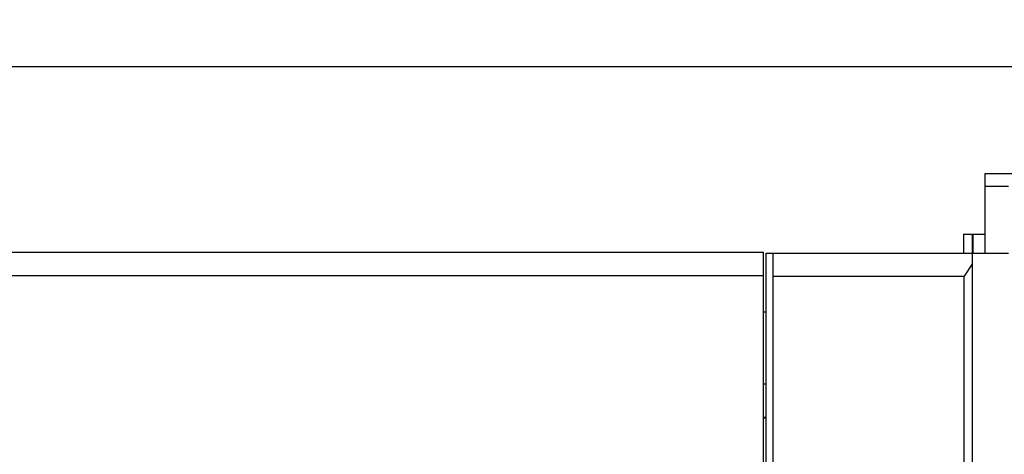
# Model space of a CAD drawing. Header units: millimetres. Extents: x 0 to 1189, y 0 to 841.
# Tile 16 of 131: x 260 to 353, y 115 to 155. Entities that reach past the tile are written whole.
import ezdxf
from ezdxf.enums import TextEntityAlignment as Align

# ---------------------------------------------------------------- set-up
doc = ezdxf.new("R2010")
doc.units = ezdxf.units.MM
doc.header["$LTSCALE"] = 65.395
doc.layers.get('0').update_dxf_attribs({"linetype": 'CONTINUOUS'})
for name, color, linetype in [('25007_060000_IMO-2_SKL_PBL2639', 7, 'CONTINUOUS'), ('25007_060000_TLKGS_KGS_V_ABL2574', 7, 'CONTINUOUS'), ('25007_062000_TLKGS_KGS_TL_V_ABL2587', 7, 'CONTINUOUS'), ('25007_833000_15_SIMPLE1_D_ABL2638', 7, 'CONTINUOUS'), ('25007_833000_15_SIMPLE1_T1_D_PBL2709', 7, 'CONTINUOUS'), ('25007_833000_15_SIMPLE1_T2_D_PBL2708', 7, 'CONTINUOUS'), ('25007_833000_15_SIMPLE1_T6_D_PBL2713', 7, 'CONTINUOUS'), ('25007_833000_15_SIMPLE1_T7_D_PBL2712', 7, 'CONTINUOUS'), ('25087_000000_TLKGS_MARKETING_ABL2573', 7, 'CONTINUOUS'), ('25087_030000_TLKGS_V_ABL2580', 7, 'CONTINUOUS'), ('25087_700000_TLKGS_V_ABL2613', 7, 'CONTINUOUS'), ('25087_727000_27_SIMPLE1_B_ABL2614', 7, 'CONTINUOUS'), ('25087_727000_27_SIMPLE1_T1_B_PBL2660', 7, 'CONTINUOUS'), ('8M25C_GENSET_STD_GRUNDRAHMEN_ABL2569', 7, 'CONTINUOUS'), ('8M25C_GENSET_STD_GRUNDRAHMEN_T1_PBL2570', 7, 'CONTINUOUS'), ('oben_11_VBL2568', 7, 'CONTINUOUS')]:
    doc.layers.add(name, color=color, linetype=linetype)
doc.styles.get("Standard").update_dxf_attribs({"font": 'txt', "width": 0.6})
doc.dimstyles.new('DIMSTYLE_1', dxfattribs={"dimtxt": 3.5, "dimasz": 3.5, "dimexe": 1.8, "dimexo": 0, "dimgap": 0.875, "dimtad": 1, "dimdec": 0, "dimlfac": 25, "dimdsep": 46, "dimtxsty": 'Standard', "dimblk": '_FILLED', "dimblk1": '_FILLED', "dimblk2": '_FILLED', "dimcen": 0.09, "dimadec": 0, "dimazin": 0, "dimtp": 2, "dimtm": 2, "dimtfac": 1, "dimtdec": 0, "dimtofl": 0, "dimtmove": 0, "dimatfit": 3, "dimldrblk": '_FILLED', "dimfxl": 1, "dimtolj": 1, "dimarcsym": 0})

# ---------------------------------------------------------------- blocks, each defined once
blk = doc.blocks.new('_FILLED')
at = {"color": 0, "linetype": 'ByBlock'}
blk.add_solid([(0, 0), (-1, 0.167), (-1, -0.167)], dxfattribs=at)
blk = doc.blocks.new('*D1')
at = {"color": 2, "linetype": 'Continuous'}
for p, q in [((388.068, 144.14), (418.278, 144.14)), ((416.478, 144.14), (416.478, 98.07)), ((416.478, 52), (416.478, 98.07)), ((350.8, 52), (418.278, 52))]:
    blk.add_line(p, q, dxfattribs=at)
at = {"color": 2, "linetype": 'Continuous', "xscale": 3.5, "yscale": 3.5, "zscale": 3.5}
for p, rotation in [((416.478, 144.14), 90), ((416.478, 52), 270)]:
    blk.add_blockref('_FILLED', p, dxfattribs=dict(at, rotation=rotation))
at = {"color": 2, "linetype": 'Continuous', "width": 0.672619}
blk.add_text('2304', height=3.5, rotation=90, dxfattribs=at).set_placement((415.603, 98.07), align=Align.CENTER)
blk = doc.blocks.new('*D2')
at = {"color": 2, "linetype": 'Continuous'}
for p, q in [((39, 128), (39, 152.84)), ((406.478, 106.897), (406.478, 152.84)), ((39, 151.04), (222.739, 151.04)), ((406.478, 151.04), (222.739, 151.04))]:
    blk.add_line(p, q, dxfattribs=at)
at = {"color": 2, "linetype": 'Continuous', "xscale": 3.5, "yscale": 3.5, "zscale": 3.5, "rotation": 180}
blk.add_blockref('_FILLED', (39, 151.04), dxfattribs=at)
at = {"color": 2, "linetype": 'Continuous', "xscale": 3.5, "yscale": 3.5, "zscale": 3.5}
blk.add_blockref('_FILLED', (406.478, 151.04), dxfattribs=at)
at = {"color": 2, "linetype": 'Continuous', "width": 0.636905}
blk.add_text('9187', height=3.5, dxfattribs=at).set_placement((222.739, 151.915), align=Align.CENTER)
blk = doc.blocks.new('8M25C_GENSET_STD_GRUNDRAHMEN_T1_PBL2570', base_point=(194.9, 90))
at = {"layer": '8M25C_GENSET_STD_GRUNDRAHMEN_T1_PBL2570', "color": 7, "linetype": 'Continuous'}
for p, q in [((330.31, 128), (330.054, 128)), ((330.054, 121.258), (330.31, 121.258))]:
    blk.add_line(p, q, dxfattribs=at)
blk = doc.blocks.new('8M25C_GENSET_STD_GRUNDRAHMEN_ABL2569', base_point=(194.9, 90))
at = {"layer": '8M25C_GENSET_STD_GRUNDRAHMEN_T1_PBL2570'}
blk.add_blockref('8M25C_GENSET_STD_GRUNDRAHMEN_T1_PBL2570', (194.9, 90), dxfattribs=at)
blk = doc.blocks.new('25007_060000_IMO-2_SKL_PBL2639', base_point=(328.9, 75.641))
at = {"layer": '25007_060000_IMO-2_SKL_PBL2639', "color": 40, "linetype": 'Continuous'}
for p, q in [((346, 87.282), (346, 76.68)), ((333.42, 66.8), (333, 66.8)), ((331.52, 64), (311.8, 64))]:
    blk.add_line(p, q, dxfattribs=at)
blk = doc.blocks.new('25007_833000_15_SIMPLE1_T2_D_PBL2708', base_point=(330.1824, 115.88))
at = {"layer": '25007_833000_15_SIMPLE1_T2_D_PBL2708', "color": 7, "linetype": 'Continuous'}
for p, q in [((330.0544, 118.08), (330.3104, 118.08)), ((330.3104, 113.68), (330.0544, 113.68))]:
    blk.add_line(p, q, dxfattribs=at)
blk = doc.blocks.new('25007_833000_15_SIMPLE1_T1_D_PBL2709', base_point=(330.1824, 118.1))
at = {"layer": '25007_833000_15_SIMPLE1_T1_D_PBL2709', "color": 7, "linetype": 'Continuous'}
blk.add_line((330.3104, 118.1), (330.0544, 118.1), dxfattribs=at)
blk = doc.blocks.new('25007_833000_15_SIMPLE1_T7_D_PBL2712', base_point=(339.848, 121.73))
at = {"layer": '25007_833000_15_SIMPLE1_T7_D_PBL2712', "color": 7, "linetype": 'Continuous'}
for p, q in [((348.84, 135.34), (349.64, 135.34)), ((348.84, 135.34), (348.84, 133.54)), ((349.64, 135.34), (349.64, 133.54))]:
    blk.add_line(p, q, dxfattribs=at)
blk.add_arc((329.241, 113.025), 4.973, 279.42542, 282.43464, dxfattribs=at)
blk = doc.blocks.new('25007_833000_15_SIMPLE1_T6_D_PBL2713', base_point=(350.2888, 134.4402))
at = {"layer": '25007_833000_15_SIMPLE1_T6_D_PBL2713', "color": 7, "linetype": 'Continuous'}
for q in [(350.8576, 135.34), (349.72, 133.5404)]:
    blk.add_line((349.72, 135.34), q, dxfattribs=at)
blk = doc.blocks.new('25007_833000_15_SIMPLE1_D_ABL2638', base_point=(331.329, 99.67))
at = {"layer": '25007_060000_IMO-2_SKL_PBL2639'}
blk.add_blockref('25007_060000_IMO-2_SKL_PBL2639', (328.9, 75.641), dxfattribs=at)
at = {"layer": '25007_833000_15_SIMPLE1_T1_D_PBL2709'}
blk.add_blockref('25007_833000_15_SIMPLE1_T1_D_PBL2709', (330.182, 118.1), dxfattribs=at)
at = {"layer": '25007_833000_15_SIMPLE1_T2_D_PBL2708'}
blk.add_blockref('25007_833000_15_SIMPLE1_T2_D_PBL2708', (330.182, 115.88), dxfattribs=at)
at = {"layer": '25007_833000_15_SIMPLE1_T6_D_PBL2713'}
blk.add_blockref('25007_833000_15_SIMPLE1_T6_D_PBL2713', (350.289, 134.44), dxfattribs=at)
at = {"layer": '25007_833000_15_SIMPLE1_T7_D_PBL2712'}
blk.add_blockref('25007_833000_15_SIMPLE1_T7_D_PBL2712', (339.848, 121.73), dxfattribs=at)
blk = doc.blocks.new('25007_062000_TLKGS_KGS_TL_V_ABL2587', base_point=(359.139, 99.67))
at = {"layer": '25007_833000_15_SIMPLE1_D_ABL2638'}
blk.add_blockref('25007_833000_15_SIMPLE1_D_ABL2638', (331.329, 99.67), dxfattribs=at)
blk = doc.blocks.new('25007_060000_TLKGS_KGS_V_ABL2574', base_point=(359.139, 93.911))
at = {"layer": '25007_062000_TLKGS_KGS_TL_V_ABL2587'}
blk.add_blockref('25007_062000_TLKGS_KGS_TL_V_ABL2587', (359.139, 99.67), dxfattribs=at)
blk = doc.blocks.new('25087_727000_27_SIMPLE1_T1_B_PBL2660', base_point=(287.825, 117.58))
at = {"layer": '25087_727000_27_SIMPLE1_T1_B_PBL2660', "color": 7, "linetype": 'Continuous'}
for p, q in [((350.858, 141.04), (378.929, 141.04)), ((350.858, 133.54), (350.858, 141.04)), ((350.858, 139.84), (353.068, 139.84)), ((188.32, 133.622), (330.054, 133.622)), ((330.054, 97.934), (330.054, 133.622)), ((330.31, 133.54), (353.045, 133.54)), ((330.31, 105.04), (330.31, 133.54)), ((330.95, 105.04), (330.95, 133.54)), ((349.685, 105.04), (349.685, 133.54)), ((349.685, 132.581), (348.886, 131.38)), ((188.32, 131.44), (330.054, 131.44)), ((330.95, 131.38), (348.886, 131.38)), ((348.886, 106.04), (348.886, 131.38))]:
    blk.add_line(p, q, dxfattribs=at)
blk = doc.blocks.new('25087_727000_27_SIMPLE1_B_ABL2614', base_point=(283.725, 102.52))
at = {"layer": '25087_727000_27_SIMPLE1_T1_B_PBL2660'}
blk.add_blockref('25087_727000_27_SIMPLE1_T1_B_PBL2660', (287.825, 117.58), dxfattribs=at)
blk = doc.blocks.new('25087_700000_TLKGS_V_ABL2613', base_point=(283.725, 102.52))
at = {"layer": '25087_727000_27_SIMPLE1_B_ABL2614'}
blk.add_blockref('25087_727000_27_SIMPLE1_B_ABL2614', (283.725, 102.52), dxfattribs=at)
blk = doc.blocks.new('25087_030000_TLKGS_V_ABL2580', base_point=(283.365, 101.42))
at = {"layer": '25087_700000_TLKGS_V_ABL2613'}
blk.add_blockref('25087_700000_TLKGS_V_ABL2613', (283.725, 102.52), dxfattribs=at)
blk = doc.blocks.new('25087_000000_TLKGS_MARKETING_ABL2573', base_point=(292.599, 96.761))
at = {"layer": '25007_060000_TLKGS_KGS_V_ABL2574'}
blk.add_blockref('25007_060000_TLKGS_KGS_V_ABL2574', (359.139, 93.911), dxfattribs=at)
at = {"layer": '25087_030000_TLKGS_V_ABL2580'}
blk.add_blockref('25087_030000_TLKGS_V_ABL2580', (283.365, 101.42), dxfattribs=at)
blk = doc.blocks.new('OBEN_11_VBL2568', base_point=(222.739, 94.7))
at = {"layer": '25087_000000_TLKGS_MARKETING_ABL2573'}
blk.add_blockref('25087_000000_TLKGS_MARKETING_ABL2573', (292.599, 96.761), dxfattribs=at)
at = {"layer": '8M25C_GENSET_STD_GRUNDRAHMEN_ABL2569'}
blk.add_blockref('8M25C_GENSET_STD_GRUNDRAHMEN_ABL2569', (194.9, 90), dxfattribs=at)

msp = doc.modelspace()

# ---------------------------------------------------------------- block references
at = {"layer": 'oben_11_VBL2568'}
msp.add_blockref('OBEN_11_VBL2568', (222.73893, 94.7), dxfattribs=at)

# ---------------------------------------------------------------- dimensions: what is measured, and where the dimension line sits
at = {"color": 2, "linetype": 'Continuous'}
dim = msp.add_linear_dim(base=(406.47786, 151.0404), p1=(39, 128), p2=(406.47786, 106.8972), dimstyle='DIMSTYLE_1', dxfattribs=at)
dim.commit()
dim.dimension.update_dxf_attribs({"geometry": '*D2', "text_midpoint": (222.40559, 151.0404), "dimtype": 160})
dim = msp.add_linear_dim(base=(416.4778569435, 144.14), p1=(350.8, 52), p2=(388.0677614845, 144.14), angle=90, dimstyle='DIMSTYLE_1', dxfattribs=at)
dim.commit()
dim.dimension.update_dxf_attribs({"geometry": '*D1', "text_midpoint": (416.4778569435, 97.7366654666), "dimtype": 160})

doc.saveas('drawing.dxf')
